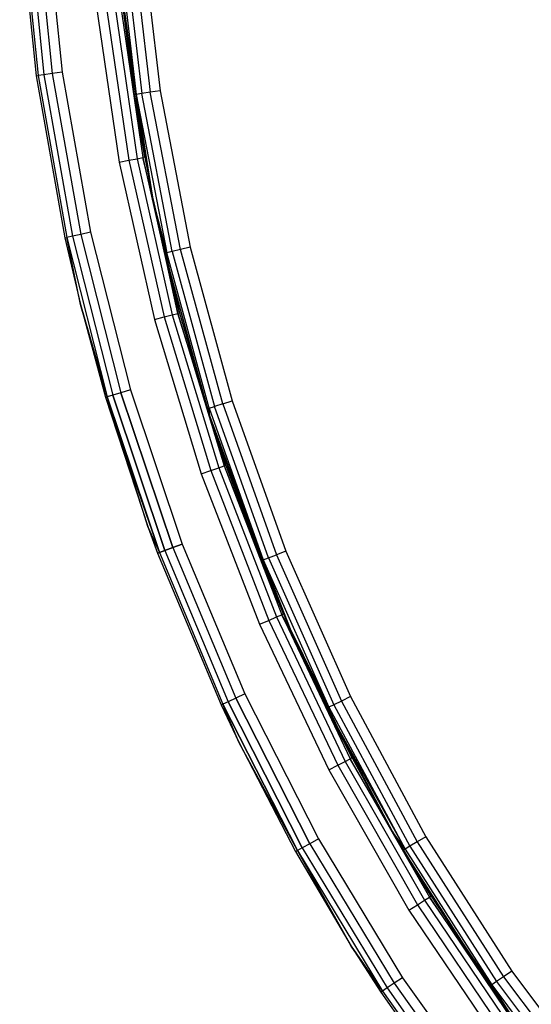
# Model space of a CAD drawing. Extents: x 0.61 to 3.96, y -1.67 to 1.67.
# Tile 4 of 27: x 0.62 to 1, y -0.93 to -0.19. Entities that reach past the tile are written whole.
import ezdxf

# ---------------------------------------------------------------- set-up
doc = ezdxf.new("R2010")
doc.units = 0
doc.header["$MEASUREMENT"] = 0
doc.layers.get('0').update_dxf_attribs({"color": 13, "linetype": 'CONTINUOUS'})

# ---------------------------------------------------------------- blocks, each defined once
blk = doc.blocks.new('ACRE_PM_STL_1')
at = {"color": 0}
for p, q in [((0.61673, -0.10757, 0.17913), (0.62923, -0.23059, 0.17913)), ((0.61673, -0.10757, 0.02165), (0.62923, -0.23059, 0.02165)), ((0.61673, -0.10757, 0.17913), (0.62923, -0.23059, 0.17913)), ((0.61673, -0.10757, 0.02165), (0.62923, -0.23059, 0.02165)), ((0.61822, -0.10747, 0.18667), (0.63071, -0.23039, 0.18667)), ((0.61822, -0.10747, 0.18667), (0.63071, -0.23039, 0.18667)), ((0.61822, -0.10747, 0.01412), (0.63071, -0.23039, 0.01412)), ((0.61822, -0.10747, 0.01412), (0.63071, -0.23039, 0.01412)), ((0.62248, -0.1072, 0.19305), (0.63494, -0.2298, 0.19305)), ((0.62248, -0.1072, 0.19305), (0.63494, -0.2298, 0.19305)), ((0.62248, -0.1072, 0.00773), (0.63494, -0.2298, 0.00773)), ((0.62248, -0.1072, 0.00773), (0.63494, -0.2298, 0.00773)), ((0.62885, -0.10679, 0.19732), (0.64127, -0.22892, 0.19732)), ((0.62885, -0.10679, 0.19732), (0.64127, -0.22892, 0.19732)), ((0.62885, -0.10679, 0.00347), (0.64127, -0.22892, 0.00347)), ((0.62885, -0.10679, 0.00347), (0.64127, -0.22892, 0.00347)), ((0.63637, -0.10631, 0.19882), (0.64873, -0.22788, 0.19882)), ((0.63637, -0.10631, 0.19882), (0.64873, -0.22788, 0.19882)), ((0.63637, -0.10631, 0.00197), (0.64873, -0.22788, 0.00197)), ((0.63637, -0.10631, 0.00197), (0.64873, -0.22788, 0.00197)), ((0.69046, -0.12425, 0.12042), (0.70443, -0.2446, 0.12042)), ((0.69046, -0.12425, 0.12042), (0.70443, -0.2446, 0.12042)), ((0.69471, -0.12392, 0.11403), (0.70864, -0.24395, 0.11403)), ((0.69471, -0.12392, 0.11403), (0.70864, -0.24395, 0.11403)), ((0.70108, -0.12342, 0.10977), (0.71495, -0.24297, 0.10977)), ((0.70108, -0.12342, 0.10977), (0.71495, -0.24297, 0.10977)), ((0.70859, -0.12284, 0.10827), (0.7224, -0.24182, 0.10827)), ((0.70859, -0.12284, 0.10827), (0.7224, -0.24182, 0.10827)), ((0.69146, -0.15304, 0.12795), (0.70443, -0.2446, 0.12042)), ((0.69146, -0.15304, 0.12795), (0.70443, -0.2446, 0.12042)), ((0.69146, -0.15304, 0.12795), (0.70294, -0.24483, 0.12795)), ((0.69146, -0.15304, 0.12795), (0.70294, -0.24483, 0.12795)), ((0.67395, -0.17538, 0.19882), (0.69157, -0.29539, 0.19882)), ((0.67395, -0.17538, 0.19882), (0.69157, -0.29539, 0.19882)), ((0.68144, -0.17456, 0.19732), (0.69898, -0.29402, 0.19732)), ((0.68144, -0.17456, 0.19732), (0.69898, -0.29402, 0.19732)), ((0.68779, -0.17387, 0.19305), (0.70526, -0.29286, 0.19305)), ((0.68779, -0.17387, 0.19305), (0.70526, -0.29286, 0.19305)), ((0.69203, -0.17341, 0.18667), (0.70945, -0.29208, 0.18667)), ((0.69203, -0.17341, 0.18667), (0.70945, -0.29208, 0.18667)), ((0.69352, -0.17325, 0.17913), (0.70294, -0.24483, 0.12795)), ((0.69352, -0.17325, 0.17913), (0.70294, -0.24483, 0.12795)), ((0.69352, -0.17325, 0.17913), (0.71092, -0.29181, 0.17913)), ((0.69352, -0.17325, 0.17913), (0.71092, -0.29181, 0.17913)), ((0.64127, -0.22892, 0.19732), (0.63494, -0.2298, 0.19305)), ((0.64127, -0.22892, 0.19732), (0.63494, -0.2298, 0.19305)), ((0.64127, -0.22892, 0.00347), (0.63494, -0.2298, 0.00773)), ((0.64127, -0.22892, 0.00347), (0.63494, -0.2298, 0.00773)), ((0.64873, -0.22788, 0.19882), (0.64127, -0.22892, 0.19732)), ((0.64873, -0.22788, 0.19882), (0.64127, -0.22892, 0.19732)), ((0.64873, -0.22788, 0.00197), (0.64127, -0.22892, 0.00347)), ((0.64873, -0.22788, 0.00197), (0.64127, -0.22892, 0.00347)), ((0.64127, -0.22892, 0.19732), (0.66266, -0.3498, 0.19732)), ((0.64127, -0.22892, 0.19732), (0.66266, -0.3498, 0.19732)), ((0.64127, -0.22892, 0.00347), (0.66266, -0.3498, 0.00347)), ((0.64127, -0.22892, 0.00347), (0.66266, -0.3498, 0.00347)), ((0.64873, -0.22788, 0.19882), (0.67003, -0.34821, 0.19882)), ((0.64873, -0.22788, 0.19882), (0.67003, -0.34821, 0.19882)), ((0.64873, -0.22788, 0.00197), (0.67003, -0.34821, 0.00197)), ((0.64873, -0.22788, 0.00197), (0.67003, -0.34821, 0.00197)), ((0.62923, -0.23059, 0.17913), (0.63071, -0.23039, 0.18667)), ((0.62923, -0.23059, 0.17913), (0.63071, -0.23039, 0.18667)), ((0.62923, -0.23059, 0.02165), (0.63071, -0.23039, 0.01412)), ((0.62923, -0.23059, 0.02165), (0.63071, -0.23039, 0.01412)), ((0.62923, -0.23059, 0.17913), (0.65078, -0.35236, 0.17913)), ((0.62923, -0.23059, 0.02165), (0.62923, -0.23059, 0.17913)), ((0.62923, -0.23059, 0.02165), (0.62923, -0.23059, 0.17913)), ((0.62923, -0.23059, 0.02165), (0.65078, -0.35236, 0.02165)), ((0.62923, -0.23059, 0.17913), (0.65078, -0.35236, 0.17913)), ((0.62923, -0.23059, 0.02165), (0.65078, -0.35236, 0.02165)), ((0.63494, -0.2298, 0.19305), (0.63071, -0.23039, 0.18667)), ((0.63494, -0.2298, 0.19305), (0.63071, -0.23039, 0.18667)), ((0.63494, -0.2298, 0.00773), (0.63071, -0.23039, 0.01412)), ((0.63494, -0.2298, 0.00773), (0.63071, -0.23039, 0.01412)), ((0.63071, -0.23039, 0.18667), (0.65225, -0.35204, 0.18667)), ((0.63071, -0.23039, 0.18667), (0.65225, -0.35204, 0.18667)), ((0.63071, -0.23039, 0.01412), (0.65225, -0.35204, 0.01412)), ((0.63071, -0.23039, 0.01412), (0.65225, -0.35204, 0.01412)), ((0.63494, -0.2298, 0.19305), (0.65642, -0.35114, 0.19305)), ((0.63494, -0.2298, 0.19305), (0.65642, -0.35114, 0.19305)), ((0.63494, -0.2298, 0.00773), (0.65642, -0.35114, 0.00773)), ((0.63494, -0.2298, 0.00773), (0.65642, -0.35114, 0.00773)), ((0.70864, -0.24395, 0.11403), (0.70443, -0.2446, 0.12042)), ((0.70864, -0.24395, 0.11403), (0.70443, -0.2446, 0.12042)), ((0.71495, -0.24297, 0.10977), (0.70864, -0.24395, 0.11403)), ((0.71495, -0.24297, 0.10977), (0.70864, -0.24395, 0.11403)), ((0.73161, -0.36258, 0.11403), (0.70864, -0.24395, 0.11403)), ((0.73161, -0.36258, 0.11403), (0.70864, -0.24395, 0.11403)), ((0.7224, -0.24182, 0.10827), (0.71495, -0.24297, 0.10977)), ((0.7224, -0.24182, 0.10827), (0.71495, -0.24297, 0.10977)), ((0.73783, -0.36113, 0.10977), (0.71495, -0.24297, 0.10977)), ((0.73783, -0.36113, 0.10977), (0.71495, -0.24297, 0.10977)), ((0.7224, -0.24182, 0.10827), (0.74517, -0.35942, 0.10827)), ((0.7224, -0.24182, 0.10827), (0.74517, -0.35942, 0.10827)), ((0.70443, -0.2446, 0.12042), (0.70294, -0.24483, 0.12795)), ((0.70443, -0.2446, 0.12042), (0.70294, -0.24483, 0.12795)), ((0.70294, -0.24483, 0.12795), (0.71676, -0.32172, 0.12795)), ((0.71092, -0.29181, 0.17913), (0.70294, -0.24483, 0.12795)), ((0.71092, -0.29181, 0.17913), (0.70294, -0.24483, 0.12795)), ((0.70294, -0.24483, 0.12795), (0.71676, -0.32172, 0.12795)), ((0.70443, -0.2446, 0.12042), (0.72746, -0.36355, 0.12042)), ((0.70443, -0.2446, 0.12042), (0.72746, -0.36355, 0.12042)), ((0.70443, -0.2446, 0.12042), (0.71676, -0.32172, 0.12795)), ((0.70443, -0.2446, 0.12042), (0.71676, -0.32172, 0.12795)), ((0.69157, -0.29539, 0.19882), (0.69898, -0.29402, 0.19732)), ((0.69157, -0.29539, 0.19882), (0.69898, -0.29402, 0.19732)), ((0.69157, -0.29539, 0.19882), (0.7181, -0.41376, 0.19882)), ((0.69157, -0.29539, 0.19882), (0.7181, -0.41376, 0.19882)), ((0.69898, -0.29402, 0.19732), (0.70526, -0.29286, 0.19305)), ((0.69898, -0.29402, 0.19732), (0.70526, -0.29286, 0.19305)), ((0.69898, -0.29402, 0.19732), (0.72539, -0.41184, 0.19732)), ((0.69898, -0.29402, 0.19732), (0.72539, -0.41184, 0.19732)), ((0.70526, -0.29286, 0.19305), (0.70945, -0.29208, 0.18667)), ((0.70526, -0.29286, 0.19305), (0.70945, -0.29208, 0.18667)), ((0.70526, -0.29286, 0.19305), (0.73156, -0.41021, 0.19305)), ((0.70526, -0.29286, 0.19305), (0.73156, -0.41021, 0.19305)), ((0.71092, -0.29181, 0.17913), (0.70945, -0.29208, 0.18667)), ((0.71092, -0.29181, 0.17913), (0.70945, -0.29208, 0.18667)), ((0.71676, -0.32172, 0.17913), (0.70945, -0.29208, 0.18667)), ((0.70945, -0.29208, 0.18667), (0.73569, -0.40912, 0.18667)), ((0.71676, -0.32172, 0.17913), (0.70945, -0.29208, 0.18667)), ((0.70945, -0.29208, 0.18667), (0.73569, -0.40912, 0.18667)), ((0.71092, -0.29181, 0.17913), (0.71676, -0.32172, 0.12795)), ((0.71092, -0.29181, 0.17913), (0.71676, -0.32172, 0.12795)), ((0.71092, -0.29181, 0.17913), (0.71676, -0.32172, 0.17913)), ((0.71092, -0.29181, 0.17913), (0.71676, -0.32172, 0.17913)), ((0.71676, -0.32172, 0.12795), (0.726, -0.36389, 0.12795)), ((0.72746, -0.36355, 0.12042), (0.71676, -0.32172, 0.12795)), ((0.72746, -0.36355, 0.12042), (0.71676, -0.32172, 0.12795)), ((0.71676, -0.32172, 0.17913), (0.71676, -0.32172, 0.12795)), ((0.71676, -0.32172, 0.17913), (0.71676, -0.32172, 0.12795)), ((0.71676, -0.32172, 0.17913), (0.726, -0.36389, 0.12795)), ((0.71676, -0.32172, 0.12795), (0.726, -0.36389, 0.12795)), ((0.71676, -0.32172, 0.17913), (0.726, -0.36389, 0.12795)), ((0.71676, -0.32172, 0.17913), (0.73714, -0.40874, 0.17913)), ((0.73569, -0.40912, 0.18667), (0.71676, -0.32172, 0.17913)), ((0.71676, -0.32172, 0.17913), (0.73714, -0.40874, 0.17913)), ((0.73569, -0.40912, 0.18667), (0.71676, -0.32172, 0.17913)), ((0.65078, -0.35236, 0.17913), (0.65225, -0.35204, 0.18667)), ((0.65078, -0.35236, 0.17913), (0.65225, -0.35204, 0.18667)), ((0.65078, -0.35236, 0.02165), (0.65225, -0.35204, 0.01412)), ((0.65078, -0.35236, 0.02165), (0.65225, -0.35204, 0.01412)), ((0.65078, -0.35236, 0.17913), (0.66241, -0.40256, 0.17913)), ((0.65078, -0.35236, 0.02165), (0.65078, -0.35236, 0.17913)), ((0.65078, -0.35236, 0.02165), (0.65078, -0.35236, 0.17913)), ((0.65078, -0.35236, 0.02165), (0.66241, -0.40256, 0.02165)), ((0.65078, -0.35236, 0.17913), (0.66241, -0.40256, 0.17913)), ((0.65078, -0.35236, 0.02165), (0.66241, -0.40256, 0.02165)), ((0.65642, -0.35114, 0.19305), (0.65225, -0.35204, 0.18667)), ((0.65642, -0.35114, 0.19305), (0.65225, -0.35204, 0.18667)), ((0.65642, -0.35114, 0.00773), (0.65225, -0.35204, 0.01412)), ((0.65642, -0.35114, 0.00773), (0.65225, -0.35204, 0.01412)), ((0.65225, -0.35204, 0.18667), (0.68271, -0.47177, 0.18667)), ((0.66241, -0.40256, 0.17913), (0.65225, -0.35204, 0.18667)), ((0.66241, -0.40256, 0.17913), (0.65225, -0.35204, 0.18667)), ((0.65225, -0.35204, 0.18667), (0.68271, -0.47177, 0.18667)), ((0.66241, -0.40256, 0.02165), (0.65225, -0.35204, 0.01412)), ((0.65225, -0.35204, 0.01412), (0.68271, -0.47177, 0.01412)), ((0.66241, -0.40256, 0.02165), (0.65225, -0.35204, 0.01412)), ((0.65225, -0.35204, 0.01412), (0.68271, -0.47177, 0.01412)), ((0.66266, -0.3498, 0.19732), (0.65642, -0.35114, 0.19305)), ((0.66266, -0.3498, 0.19732), (0.65642, -0.35114, 0.19305)), ((0.66266, -0.3498, 0.00347), (0.65642, -0.35114, 0.00773)), ((0.66266, -0.3498, 0.00347), (0.65642, -0.35114, 0.00773)), ((0.65642, -0.35114, 0.19305), (0.68681, -0.47057, 0.19305)), ((0.65642, -0.35114, 0.19305), (0.68681, -0.47057, 0.19305)), ((0.65642, -0.35114, 0.00773), (0.68681, -0.47057, 0.00773)), ((0.65642, -0.35114, 0.00773), (0.68681, -0.47057, 0.00773)), ((0.67003, -0.34821, 0.19882), (0.66266, -0.3498, 0.19732)), ((0.67003, -0.34821, 0.19882), (0.66266, -0.3498, 0.19732)), ((0.67003, -0.34821, 0.00197), (0.66266, -0.3498, 0.00347)), ((0.67003, -0.34821, 0.00197), (0.66266, -0.3498, 0.00347)), ((0.66266, -0.3498, 0.19732), (0.69293, -0.46877, 0.19732)), ((0.66266, -0.3498, 0.19732), (0.69293, -0.46877, 0.19732)), ((0.66266, -0.3498, 0.00347), (0.69293, -0.46877, 0.00347)), ((0.66266, -0.3498, 0.00347), (0.69293, -0.46877, 0.00347)), ((0.67003, -0.34821, 0.19882), (0.70016, -0.46664, 0.19882)), ((0.67003, -0.34821, 0.19882), (0.70016, -0.46664, 0.19882)), ((0.67003, -0.34821, 0.00197), (0.70016, -0.46664, 0.00197)), ((0.67003, -0.34821, 0.00197), (0.70016, -0.46664, 0.00197)), ((0.73161, -0.36258, 0.11403), (0.72746, -0.36355, 0.12042)), ((0.73161, -0.36258, 0.11403), (0.72746, -0.36355, 0.12042)), ((0.73783, -0.36113, 0.10977), (0.73161, -0.36258, 0.11403)), ((0.73783, -0.36113, 0.10977), (0.73161, -0.36258, 0.11403)), ((0.73161, -0.36258, 0.11403), (0.76349, -0.47914, 0.11403)), ((0.73161, -0.36258, 0.11403), (0.76349, -0.47914, 0.11403)), ((0.74517, -0.35942, 0.10827), (0.73783, -0.36113, 0.10977)), ((0.74517, -0.35942, 0.10827), (0.73783, -0.36113, 0.10977)), ((0.76958, -0.47722, 0.10977), (0.73783, -0.36113, 0.10977)), ((0.76958, -0.47722, 0.10977), (0.73783, -0.36113, 0.10977)), ((0.74517, -0.35942, 0.10827), (0.77676, -0.47496, 0.10827)), ((0.74517, -0.35942, 0.10827), (0.77676, -0.47496, 0.10827)), ((0.726, -0.36389, 0.12795), (0.72746, -0.36355, 0.12042)), ((0.726, -0.36389, 0.12795), (0.72746, -0.36355, 0.12042)), ((0.726, -0.36389, 0.12795), (0.75799, -0.48087, 0.12795)), ((0.73714, -0.40874, 0.17913), (0.726, -0.36389, 0.12795)), ((0.73714, -0.40874, 0.17913), (0.726, -0.36389, 0.12795)), ((0.726, -0.36389, 0.12795), (0.75799, -0.48087, 0.12795)), ((0.75941, -0.48042, 0.12042), (0.72746, -0.36355, 0.12042)), ((0.75941, -0.48042, 0.12042), (0.72746, -0.36355, 0.12042)), ((0.66241, -0.40256, 0.17913), (0.68271, -0.47177, 0.18667)), ((0.66241, -0.40256, 0.17913), (0.68271, -0.47177, 0.18667)), ((0.66241, -0.40256, 0.17913), (0.68127, -0.4722, 0.17913)), ((0.66241, -0.40256, 0.02165), (0.66241, -0.40256, 0.17913)), ((0.66241, -0.40256, 0.02165), (0.66241, -0.40256, 0.17913)), ((0.66241, -0.40256, 0.02165), (0.68127, -0.4722, 0.02165)), ((0.66241, -0.40256, 0.17913), (0.68127, -0.4722, 0.17913)), ((0.68271, -0.47177, 0.01412), (0.66241, -0.40256, 0.02165)), ((0.66241, -0.40256, 0.02165), (0.68127, -0.4722, 0.02165)), ((0.68271, -0.47177, 0.01412), (0.66241, -0.40256, 0.02165)), ((0.7181, -0.41376, 0.19882), (0.72539, -0.41184, 0.19732)), ((0.7181, -0.41376, 0.19882), (0.72539, -0.41184, 0.19732)), ((0.7181, -0.41376, 0.19882), (0.75341, -0.52981, 0.19882)), ((0.7181, -0.41376, 0.19882), (0.75341, -0.52981, 0.19882)), ((0.72539, -0.41184, 0.19732), (0.73156, -0.41021, 0.19305)), ((0.72539, -0.41184, 0.19732), (0.73156, -0.41021, 0.19305)), ((0.72539, -0.41184, 0.19732), (0.76053, -0.52735, 0.19732)), ((0.72539, -0.41184, 0.19732), (0.76053, -0.52735, 0.19732)), ((0.73156, -0.41021, 0.19305), (0.73569, -0.40912, 0.18667)), ((0.73156, -0.41021, 0.19305), (0.73569, -0.40912, 0.18667)), ((0.73156, -0.41021, 0.19305), (0.76656, -0.52526, 0.19305)), ((0.73156, -0.41021, 0.19305), (0.76656, -0.52526, 0.19305)), ((0.73714, -0.40874, 0.17913), (0.73569, -0.40912, 0.18667)), ((0.73714, -0.40874, 0.17913), (0.73569, -0.40912, 0.18667)), ((0.75985, -0.48675, 0.17913), (0.73569, -0.40912, 0.18667)), ((0.73569, -0.40912, 0.18667), (0.7706, -0.52387, 0.18667)), ((0.75985, -0.48675, 0.17913), (0.73569, -0.40912, 0.18667)), ((0.73569, -0.40912, 0.18667), (0.7706, -0.52387, 0.18667)), ((0.73714, -0.40874, 0.17913), (0.75799, -0.48087, 0.12795)), ((0.73714, -0.40874, 0.17913), (0.75799, -0.48087, 0.12795)), ((0.73714, -0.40874, 0.17913), (0.75985, -0.48675, 0.17913)), ((0.73714, -0.40874, 0.17913), (0.75985, -0.48675, 0.17913)), ((0.68127, -0.4722, 0.17913), (0.68271, -0.47177, 0.18667)), ((0.68127, -0.4722, 0.17913), (0.68271, -0.47177, 0.18667)), ((0.68127, -0.4722, 0.02165), (0.68271, -0.47177, 0.01412)), ((0.68127, -0.4722, 0.02165), (0.68271, -0.47177, 0.01412)), ((0.68127, -0.4722, 0.17913), (0.72193, -0.58893, 0.18667)), ((0.68127, -0.4722, 0.17913), (0.72193, -0.58893, 0.18667)), ((0.68127, -0.4722, 0.17913), (0.71339, -0.57012, 0.17913)), ((0.68127, -0.4722, 0.02165), (0.68127, -0.4722, 0.17913)), ((0.68127, -0.4722, 0.02165), (0.68127, -0.4722, 0.17913)), ((0.68127, -0.4722, 0.02165), (0.71339, -0.57012, 0.02165)), ((0.68127, -0.4722, 0.17913), (0.71339, -0.57012, 0.17913)), ((0.68127, -0.4722, 0.02165), (0.71339, -0.57012, 0.02165)), ((0.68681, -0.47057, 0.19305), (0.68271, -0.47177, 0.18667)), ((0.68681, -0.47057, 0.19305), (0.68271, -0.47177, 0.18667)), ((0.68681, -0.47057, 0.00773), (0.68271, -0.47177, 0.01412)), ((0.68681, -0.47057, 0.00773), (0.68271, -0.47177, 0.01412)), ((0.68271, -0.47177, 0.18667), (0.72193, -0.58893, 0.18667)), ((0.68271, -0.47177, 0.18667), (0.72193, -0.58893, 0.18667)), ((0.71339, -0.57012, 0.02165), (0.68271, -0.47177, 0.01412)), ((0.68271, -0.47177, 0.01412), (0.72193, -0.58893, 0.01412)), ((0.71339, -0.57012, 0.02165), (0.68271, -0.47177, 0.01412)), ((0.68271, -0.47177, 0.01412), (0.72193, -0.58893, 0.01412)), ((0.69293, -0.46877, 0.19732), (0.68681, -0.47057, 0.19305)), ((0.69293, -0.46877, 0.19732), (0.68681, -0.47057, 0.19305)), ((0.69293, -0.46877, 0.00347), (0.68681, -0.47057, 0.00773)), ((0.69293, -0.46877, 0.00347), (0.68681, -0.47057, 0.00773)), ((0.72593, -0.58743, 0.19305), (0.68681, -0.47057, 0.19305)), ((0.72593, -0.58743, 0.19305), (0.68681, -0.47057, 0.19305)), ((0.68681, -0.47057, 0.00773), (0.72593, -0.58743, 0.00773)), ((0.68681, -0.47057, 0.00773), (0.72593, -0.58743, 0.00773)), ((0.70016, -0.46664, 0.19882), (0.69293, -0.46877, 0.19732)), ((0.70016, -0.46664, 0.19882), (0.69293, -0.46877, 0.19732)), ((0.70016, -0.46664, 0.00197), (0.69293, -0.46877, 0.00347)), ((0.70016, -0.46664, 0.00197), (0.69293, -0.46877, 0.00347)), ((0.7319, -0.58518, 0.19732), (0.69293, -0.46877, 0.19732)), ((0.7319, -0.58518, 0.19732), (0.69293, -0.46877, 0.19732)), ((0.69293, -0.46877, 0.00347), (0.7319, -0.58518, 0.00347)), ((0.69293, -0.46877, 0.00347), (0.7319, -0.58518, 0.00347)), ((0.70016, -0.46664, 0.19882), (0.73895, -0.58252, 0.19882)), ((0.70016, -0.46664, 0.19882), (0.73895, -0.58252, 0.19882)), ((0.70016, -0.46664, 0.00197), (0.73895, -0.58252, 0.00197)), ((0.70016, -0.46664, 0.00197), (0.73895, -0.58252, 0.00197)), ((0.75799, -0.48087, 0.12795), (0.75941, -0.48042, 0.12042)), ((0.75799, -0.48087, 0.12795), (0.75941, -0.48042, 0.12042)), ((0.75799, -0.48087, 0.12795), (0.75985, -0.48675, 0.12795)), ((0.75985, -0.48675, 0.17913), (0.75799, -0.48087, 0.12795)), ((0.75985, -0.48675, 0.17913), (0.75799, -0.48087, 0.12795)), ((0.75799, -0.48087, 0.12795), (0.75985, -0.48675, 0.12795)), ((0.75941, -0.48042, 0.12042), (0.76349, -0.47914, 0.11403)), ((0.75941, -0.48042, 0.12042), (0.76349, -0.47914, 0.11403)), ((0.75941, -0.48042, 0.12042), (0.80012, -0.59453, 0.12042)), ((0.75985, -0.48675, 0.12795), (0.75941, -0.48042, 0.12042)), ((0.75985, -0.48675, 0.12795), (0.75941, -0.48042, 0.12042)), ((0.75941, -0.48042, 0.12042), (0.80012, -0.59453, 0.12042)), ((0.76958, -0.47722, 0.10977), (0.76349, -0.47914, 0.11403)), ((0.76958, -0.47722, 0.10977), (0.76349, -0.47914, 0.11403)), ((0.80408, -0.59295, 0.11403), (0.76349, -0.47914, 0.11403)), ((0.80408, -0.59295, 0.11403), (0.76349, -0.47914, 0.11403)), ((0.76958, -0.47722, 0.10977), (0.77676, -0.47496, 0.10827)), ((0.76958, -0.47722, 0.10977), (0.77676, -0.47496, 0.10827)), ((0.76958, -0.47722, 0.10977), (0.81001, -0.59058, 0.10977)), ((0.76958, -0.47722, 0.10977), (0.81001, -0.59058, 0.10977)), ((0.77676, -0.47496, 0.10827), (0.81701, -0.58778, 0.10827)), ((0.77676, -0.47496, 0.10827), (0.81701, -0.58778, 0.10827)), ((0.75985, -0.48675, 0.12795), (0.80012, -0.59453, 0.12042)), ((0.75985, -0.48675, 0.12795), (0.80012, -0.59453, 0.12042)), ((0.75985, -0.48675, 0.12795), (0.79873, -0.59509, 0.12795)), ((0.75985, -0.48675, 0.17913), (0.75985, -0.48675, 0.12795)), ((0.75985, -0.48675, 0.17913), (0.75985, -0.48675, 0.12795)), ((0.75985, -0.48675, 0.17913), (0.77201, -0.52338, 0.17913)), ((0.77201, -0.52338, 0.17913), (0.75985, -0.48675, 0.12795)), ((0.77201, -0.52338, 0.17913), (0.75985, -0.48675, 0.12795)), ((0.75985, -0.48675, 0.12795), (0.79873, -0.59509, 0.12795)), ((0.75985, -0.48675, 0.17913), (0.77201, -0.52338, 0.17913)), ((0.75985, -0.48675, 0.17913), (0.7706, -0.52387, 0.18667)), ((0.75985, -0.48675, 0.17913), (0.7706, -0.52387, 0.18667)), ((0.76053, -0.52735, 0.19732), (0.76656, -0.52526, 0.19305)), ((0.76053, -0.52735, 0.19732), (0.76656, -0.52526, 0.19305)), ((0.76656, -0.52526, 0.19305), (0.7706, -0.52387, 0.18667)), ((0.76656, -0.52526, 0.19305), (0.7706, -0.52387, 0.18667)), ((0.76656, -0.52526, 0.19305), (0.81007, -0.63737, 0.19305)), ((0.76656, -0.52526, 0.19305), (0.81007, -0.63737, 0.19305)), ((0.77201, -0.52338, 0.17913), (0.7706, -0.52387, 0.18667)), ((0.77201, -0.52338, 0.17913), (0.7706, -0.52387, 0.18667)), ((0.7706, -0.52387, 0.18667), (0.81399, -0.63568, 0.18667)), ((0.7706, -0.52387, 0.18667), (0.81399, -0.63568, 0.18667)), ((0.77201, -0.52338, 0.17913), (0.79873, -0.59509, 0.12795)), ((0.77201, -0.52338, 0.17913), (0.79873, -0.59509, 0.12795)), ((0.77201, -0.52338, 0.17913), (0.81536, -0.63509, 0.17913)), ((0.77201, -0.52338, 0.17913), (0.81536, -0.63509, 0.17913)), ((0.75341, -0.52981, 0.19882), (0.76053, -0.52735, 0.19732)), ((0.75341, -0.52981, 0.19882), (0.76053, -0.52735, 0.19732)), ((0.75341, -0.52981, 0.19882), (0.79729, -0.64289, 0.19882)), ((0.75341, -0.52981, 0.19882), (0.79729, -0.64289, 0.19882)), ((0.76053, -0.52735, 0.19732), (0.8042, -0.63991, 0.19732)), ((0.76053, -0.52735, 0.19732), (0.8042, -0.63991, 0.19732)), ((0.71339, -0.57012, 0.17913), (0.72193, -0.58893, 0.18667)), ((0.71339, -0.57012, 0.17913), (0.72193, -0.58893, 0.18667)), ((0.71339, -0.57012, 0.17913), (0.72053, -0.58946, 0.17913)), ((0.71339, -0.57012, 0.02165), (0.71339, -0.57012, 0.17913)), ((0.71339, -0.57012, 0.02165), (0.71339, -0.57012, 0.17913)), ((0.71339, -0.57012, 0.02165), (0.72053, -0.58946, 0.02165)), ((0.71339, -0.57012, 0.17913), (0.72053, -0.58946, 0.17913)), ((0.71339, -0.57012, 0.02165), (0.72053, -0.58946, 0.02165)), ((0.71339, -0.57012, 0.02165), (0.72193, -0.58893, 0.01412)), ((0.71339, -0.57012, 0.02165), (0.72193, -0.58893, 0.01412)), ((0.7319, -0.58518, 0.19732), (0.73895, -0.58252, 0.19882)), ((0.7319, -0.58518, 0.19732), (0.73895, -0.58252, 0.19882)), ((0.73895, -0.58252, 0.00197), (0.7319, -0.58518, 0.00347)), ((0.73895, -0.58252, 0.00197), (0.7319, -0.58518, 0.00347)), ((0.73895, -0.58252, 0.19882), (0.7862, -0.69522, 0.19882)), ((0.73895, -0.58252, 0.19882), (0.7862, -0.69522, 0.19882)), ((0.73895, -0.58252, 0.00197), (0.7862, -0.69522, 0.00197)), ((0.73895, -0.58252, 0.00197), (0.7862, -0.69522, 0.00197)), ((0.72193, -0.58893, 0.18667), (0.72053, -0.58946, 0.17913)), ((0.72193, -0.58893, 0.18667), (0.72053, -0.58946, 0.17913)), ((0.72053, -0.58946, 0.02165), (0.72193, -0.58893, 0.01412)), ((0.72053, -0.58946, 0.02165), (0.72193, -0.58893, 0.01412)), ((0.72053, -0.58946, 0.17913), (0.76834, -0.7035, 0.17913)), ((0.72053, -0.58946, 0.02165), (0.72053, -0.58946, 0.17913)), ((0.72053, -0.58946, 0.02165), (0.72053, -0.58946, 0.17913)), ((0.72053, -0.58946, 0.02165), (0.76834, -0.7035, 0.02165)), ((0.72053, -0.58946, 0.17913), (0.76834, -0.7035, 0.17913)), ((0.72053, -0.58946, 0.02165), (0.76834, -0.7035, 0.02165)), ((0.72193, -0.58893, 0.18667), (0.72593, -0.58743, 0.19305)), ((0.72193, -0.58893, 0.18667), (0.72593, -0.58743, 0.19305)), ((0.72593, -0.58743, 0.00773), (0.72193, -0.58893, 0.01412)), ((0.72593, -0.58743, 0.00773), (0.72193, -0.58893, 0.01412)), ((0.72193, -0.58893, 0.18667), (0.7697, -0.70287, 0.18667)), ((0.72193, -0.58893, 0.18667), (0.7697, -0.70287, 0.18667)), ((0.72193, -0.58893, 0.01412), (0.7697, -0.70287, 0.01412)), ((0.72193, -0.58893, 0.01412), (0.7697, -0.70287, 0.01412)), ((0.72593, -0.58743, 0.19305), (0.7319, -0.58518, 0.19732)), ((0.72593, -0.58743, 0.19305), (0.7319, -0.58518, 0.19732)), ((0.7319, -0.58518, 0.00347), (0.72593, -0.58743, 0.00773)), ((0.7319, -0.58518, 0.00347), (0.72593, -0.58743, 0.00773)), ((0.72593, -0.58743, 0.19305), (0.77357, -0.70107, 0.19305)), ((0.72593, -0.58743, 0.19305), (0.77357, -0.70107, 0.19305)), ((0.72593, -0.58743, 0.00773), (0.77357, -0.70107, 0.00773)), ((0.72593, -0.58743, 0.00773), (0.77357, -0.70107, 0.00773)), ((0.7319, -0.58518, 0.19732), (0.77937, -0.69839, 0.19732)), ((0.7319, -0.58518, 0.19732), (0.77937, -0.69839, 0.19732)), ((0.7319, -0.58518, 0.00347), (0.77937, -0.69839, 0.00347)), ((0.7319, -0.58518, 0.00347), (0.77937, -0.69839, 0.00347)), ((0.80408, -0.59295, 0.11403), (0.81001, -0.59058, 0.10977)), ((0.80408, -0.59295, 0.11403), (0.81001, -0.59058, 0.10977)), ((0.81701, -0.58778, 0.10827), (0.81001, -0.59058, 0.10977)), ((0.81701, -0.58778, 0.10827), (0.81001, -0.59058, 0.10977)), ((0.81001, -0.59058, 0.10977), (0.85891, -0.70055, 0.10977)), ((0.81001, -0.59058, 0.10977), (0.85891, -0.70055, 0.10977)), ((0.81701, -0.58778, 0.10827), (0.86567, -0.69723, 0.10827)), ((0.81701, -0.58778, 0.10827), (0.86567, -0.69723, 0.10827)), ((0.79873, -0.59509, 0.12795), (0.80012, -0.59453, 0.12042)), ((0.79873, -0.59509, 0.12795), (0.80012, -0.59453, 0.12042)), ((0.79873, -0.59509, 0.12795), (0.82023, -0.64626, 0.12795)), ((0.81536, -0.63509, 0.17913), (0.79873, -0.59509, 0.12795)), ((0.81536, -0.63509, 0.17913), (0.79873, -0.59509, 0.12795)), ((0.79873, -0.59509, 0.12795), (0.82023, -0.64626, 0.12795)), ((0.80012, -0.59453, 0.12042), (0.80408, -0.59295, 0.11403)), ((0.80012, -0.59453, 0.12042), (0.80408, -0.59295, 0.11403)), ((0.80012, -0.59453, 0.12042), (0.84934, -0.70524, 0.12042)), ((0.80012, -0.59453, 0.12042), (0.84934, -0.70524, 0.12042)), ((0.80012, -0.59453, 0.12042), (0.82023, -0.64626, 0.12795)), ((0.80012, -0.59453, 0.12042), (0.82023, -0.64626, 0.12795)), ((0.80408, -0.59295, 0.11403), (0.85317, -0.70336, 0.11403)), ((0.80408, -0.59295, 0.11403), (0.85317, -0.70336, 0.11403)), ((0.81007, -0.63737, 0.19305), (0.81399, -0.63568, 0.18667)), ((0.81007, -0.63737, 0.19305), (0.81399, -0.63568, 0.18667)), ((0.81536, -0.63509, 0.17913), (0.81399, -0.63568, 0.18667)), ((0.81536, -0.63509, 0.17913), (0.81399, -0.63568, 0.18667)), ((0.86694, -0.74325, 0.17913), (0.81399, -0.63568, 0.18667)), ((0.81399, -0.63568, 0.18667), (0.86561, -0.74395, 0.18667)), ((0.86694, -0.74325, 0.17913), (0.81399, -0.63568, 0.18667)), ((0.82023, -0.64626, 0.17913), (0.81399, -0.63568, 0.18667)), ((0.82023, -0.64626, 0.17913), (0.81399, -0.63568, 0.18667)), ((0.81399, -0.63568, 0.18667), (0.86561, -0.74395, 0.18667)), ((0.81536, -0.63509, 0.17913), (0.82023, -0.64626, 0.12795)), ((0.81536, -0.63509, 0.17913), (0.82023, -0.64626, 0.12795)), ((0.81536, -0.63509, 0.17913), (0.82023, -0.64626, 0.17913)), ((0.81536, -0.63509, 0.17913), (0.82023, -0.64626, 0.17913)), ((0.79729, -0.64289, 0.19882), (0.8042, -0.63991, 0.19732)), ((0.79729, -0.64289, 0.19882), (0.8042, -0.63991, 0.19732)), ((0.79729, -0.64289, 0.19882), (0.8495, -0.75238, 0.19882)), ((0.79729, -0.64289, 0.19882), (0.8495, -0.75238, 0.19882)), ((0.8042, -0.63991, 0.19732), (0.81007, -0.63737, 0.19305)), ((0.8042, -0.63991, 0.19732), (0.81007, -0.63737, 0.19305)), ((0.8042, -0.63991, 0.19732), (0.85617, -0.74889, 0.19732)), ((0.8042, -0.63991, 0.19732), (0.85617, -0.74889, 0.19732)), ((0.81007, -0.63737, 0.19305), (0.86183, -0.74593, 0.19305)), ((0.81007, -0.63737, 0.19305), (0.86183, -0.74593, 0.19305)), ((0.82023, -0.64626, 0.12795), (0.84934, -0.70524, 0.12042)), ((0.82023, -0.64626, 0.12795), (0.84934, -0.70524, 0.12042)), ((0.82023, -0.64626, 0.12795), (0.848, -0.7059, 0.12795)), ((0.82023, -0.64626, 0.17913), (0.82023, -0.64626, 0.12795)), ((0.82023, -0.64626, 0.17913), (0.82023, -0.64626, 0.12795)), ((0.82023, -0.64626, 0.17913), (0.848, -0.7059, 0.12795)), ((0.82023, -0.64626, 0.12795), (0.848, -0.7059, 0.12795)), ((0.82023, -0.64626, 0.17913), (0.848, -0.7059, 0.12795)), ((0.82023, -0.64626, 0.17913), (0.86694, -0.74325, 0.17913)), ((0.82023, -0.64626, 0.17913), (0.86694, -0.74325, 0.17913)), ((0.7862, -0.69522, 0.19882), (0.77937, -0.69839, 0.19732)), ((0.7862, -0.69522, 0.19882), (0.77937, -0.69839, 0.19732)), ((0.7862, -0.69522, 0.00197), (0.77937, -0.69839, 0.00347)), ((0.7862, -0.69522, 0.00197), (0.77937, -0.69839, 0.00347)), ((0.7862, -0.69522, 0.19882), (0.84164, -0.80412, 0.19882)), ((0.7862, -0.69522, 0.19882), (0.84164, -0.80412, 0.19882)), ((0.7862, -0.69522, 0.00197), (0.84164, -0.80412, 0.00197)), ((0.7862, -0.69522, 0.00197), (0.84164, -0.80412, 0.00197)), ((0.7697, -0.70287, 0.18667), (0.76834, -0.7035, 0.17913)), ((0.7697, -0.70287, 0.18667), (0.76834, -0.7035, 0.17913)), ((0.76834, -0.7035, 0.02165), (0.7697, -0.70287, 0.01412)), ((0.76834, -0.7035, 0.02165), (0.7697, -0.70287, 0.01412)), ((0.77357, -0.70107, 0.19305), (0.7697, -0.70287, 0.18667)), ((0.77357, -0.70107, 0.19305), (0.7697, -0.70287, 0.18667)), ((0.77357, -0.70107, 0.00773), (0.7697, -0.70287, 0.01412)), ((0.77357, -0.70107, 0.00773), (0.7697, -0.70287, 0.01412)), ((0.7816, -0.73143, 0.17913), (0.7697, -0.70287, 0.18667)), ((0.7816, -0.73143, 0.17913), (0.7697, -0.70287, 0.18667)), ((0.82575, -0.81297, 0.18667), (0.7697, -0.70287, 0.18667)), ((0.82575, -0.81297, 0.18667), (0.7697, -0.70287, 0.18667)), ((0.7816, -0.73143, 0.02165), (0.7697, -0.70287, 0.01412)), ((0.7697, -0.70287, 0.01412), (0.82575, -0.81297, 0.01412)), ((0.7816, -0.73143, 0.02165), (0.7697, -0.70287, 0.01412)), ((0.7697, -0.70287, 0.01412), (0.82575, -0.81297, 0.01412)), ((0.77937, -0.69839, 0.19732), (0.77357, -0.70107, 0.19305)), ((0.77937, -0.69839, 0.19732), (0.77357, -0.70107, 0.19305)), ((0.77937, -0.69839, 0.00347), (0.77357, -0.70107, 0.00773)), ((0.77937, -0.69839, 0.00347), (0.77357, -0.70107, 0.00773)), ((0.82948, -0.81089, 0.19305), (0.77357, -0.70107, 0.19305)), ((0.82948, -0.81089, 0.19305), (0.77357, -0.70107, 0.19305)), ((0.77357, -0.70107, 0.00773), (0.82948, -0.81089, 0.00773)), ((0.77357, -0.70107, 0.00773), (0.82948, -0.81089, 0.00773)), ((0.83506, -0.80779, 0.19732), (0.77937, -0.69839, 0.19732)), ((0.83506, -0.80779, 0.19732), (0.77937, -0.69839, 0.19732)), ((0.77937, -0.69839, 0.00347), (0.83506, -0.80779, 0.00347)), ((0.77937, -0.69839, 0.00347), (0.83506, -0.80779, 0.00347)), ((0.85891, -0.70055, 0.10977), (0.85317, -0.70336, 0.11403)), ((0.85891, -0.70055, 0.10977), (0.85317, -0.70336, 0.11403)), ((0.86567, -0.69723, 0.10827), (0.85891, -0.70055, 0.10977)), ((0.86567, -0.69723, 0.10827), (0.85891, -0.70055, 0.10977)), ((0.85891, -0.70055, 0.10977), (0.91598, -0.80651, 0.10977)), ((0.85891, -0.70055, 0.10977), (0.91598, -0.80651, 0.10977)), ((0.86567, -0.69723, 0.10827), (0.92247, -0.80269, 0.10827)), ((0.86567, -0.69723, 0.10827), (0.92247, -0.80269, 0.10827)), ((0.76834, -0.7035, 0.17913), (0.7816, -0.73143, 0.17913)), ((0.76834, -0.7035, 0.02165), (0.76834, -0.7035, 0.17913)), ((0.76834, -0.7035, 0.02165), (0.76834, -0.7035, 0.17913)), ((0.76834, -0.7035, 0.02165), (0.7816, -0.73143, 0.02165)), ((0.76834, -0.7035, 0.17913), (0.7816, -0.73143, 0.17913)), ((0.76834, -0.7035, 0.02165), (0.7816, -0.73143, 0.02165)), ((0.84934, -0.70524, 0.12042), (0.848, -0.7059, 0.12795)), ((0.84934, -0.70524, 0.12042), (0.848, -0.7059, 0.12795)), ((0.848, -0.7059, 0.12795), (0.90679, -0.81191, 0.12042)), ((0.848, -0.7059, 0.12795), (0.90679, -0.81191, 0.12042)), ((0.848, -0.7059, 0.12795), (0.89723, -0.79845, 0.12795)), ((0.86694, -0.74325, 0.17913), (0.848, -0.7059, 0.12795)), ((0.86694, -0.74325, 0.17913), (0.848, -0.7059, 0.12795)), ((0.848, -0.7059, 0.12795), (0.89723, -0.79845, 0.12795)), ((0.85317, -0.70336, 0.11403), (0.84934, -0.70524, 0.12042)), ((0.85317, -0.70336, 0.11403), (0.84934, -0.70524, 0.12042)), ((0.84934, -0.70524, 0.12042), (0.90679, -0.81191, 0.12042)), ((0.84934, -0.70524, 0.12042), (0.90679, -0.81191, 0.12042)), ((0.85317, -0.70336, 0.11403), (0.91047, -0.80975, 0.11403)), ((0.85317, -0.70336, 0.11403), (0.91047, -0.80975, 0.11403)), ((0.7816, -0.73143, 0.17913), (0.82444, -0.81369, 0.17913)), ((0.82575, -0.81297, 0.18667), (0.7816, -0.73143, 0.17913)), ((0.82575, -0.81297, 0.18667), (0.7816, -0.73143, 0.17913)), ((0.7816, -0.73143, 0.02165), (0.7816, -0.73143, 0.17913)), ((0.7816, -0.73143, 0.02165), (0.7816, -0.73143, 0.17913)), ((0.7816, -0.73143, 0.02165), (0.82444, -0.81369, 0.02165)), ((0.7816, -0.73143, 0.17913), (0.82444, -0.81369, 0.17913)), ((0.82575, -0.81297, 0.01412), (0.7816, -0.73143, 0.02165)), ((0.7816, -0.73143, 0.02165), (0.82444, -0.81369, 0.02165)), ((0.82575, -0.81297, 0.01412), (0.7816, -0.73143, 0.02165)), ((0.85617, -0.74889, 0.19732), (0.86183, -0.74593, 0.19305)), ((0.85617, -0.74889, 0.19732), (0.86183, -0.74593, 0.19305)), ((0.86183, -0.74593, 0.19305), (0.86561, -0.74395, 0.18667)), ((0.86183, -0.74593, 0.19305), (0.86561, -0.74395, 0.18667)), ((0.86183, -0.74593, 0.19305), (0.92155, -0.85031, 0.19305)), ((0.86183, -0.74593, 0.19305), (0.92155, -0.85031, 0.19305)), ((0.86694, -0.74325, 0.17913), (0.86561, -0.74395, 0.18667)), ((0.86694, -0.74325, 0.17913), (0.86561, -0.74395, 0.18667)), ((0.89723, -0.79845, 0.17913), (0.86561, -0.74395, 0.18667)), ((0.86561, -0.74395, 0.18667), (0.92518, -0.84805, 0.18667)), ((0.89723, -0.79845, 0.17913), (0.86561, -0.74395, 0.18667)), ((0.86561, -0.74395, 0.18667), (0.92518, -0.84805, 0.18667)), ((0.86694, -0.74325, 0.17913), (0.89723, -0.79845, 0.12795)), ((0.86694, -0.74325, 0.17913), (0.89723, -0.79845, 0.12795)), ((0.86694, -0.74325, 0.17913), (0.89723, -0.79845, 0.17913)), ((0.86694, -0.74325, 0.17913), (0.89723, -0.79845, 0.17913)), ((0.8495, -0.75238, 0.19882), (0.85617, -0.74889, 0.19732)), ((0.8495, -0.75238, 0.19882), (0.85617, -0.74889, 0.19732)), ((0.8495, -0.75238, 0.19882), (0.90974, -0.85767, 0.19882)), ((0.8495, -0.75238, 0.19882), (0.90974, -0.85767, 0.19882)), ((0.85617, -0.74889, 0.19732), (0.91613, -0.85368, 0.19732)), ((0.85617, -0.74889, 0.19732), (0.91613, -0.85368, 0.19732)), ((0.89723, -0.79845, 0.12795), (0.9055, -0.81267, 0.12795)), ((0.90679, -0.81191, 0.12042), (0.89723, -0.79845, 0.12795)), ((0.90679, -0.81191, 0.12042), (0.89723, -0.79845, 0.12795)), ((0.89723, -0.79845, 0.17913), (0.89723, -0.79845, 0.12795)), ((0.89723, -0.79845, 0.17913), (0.89723, -0.79845, 0.12795)), ((0.89723, -0.79845, 0.17913), (0.9055, -0.81267, 0.12795)), ((0.89723, -0.79845, 0.12795), (0.9055, -0.81267, 0.12795)), ((0.89723, -0.79845, 0.17913), (0.9055, -0.81267, 0.12795)), ((0.89723, -0.79845, 0.17913), (0.92645, -0.84726, 0.17913)), ((0.89723, -0.79845, 0.17913), (0.92645, -0.84726, 0.17913)), ((0.89723, -0.79845, 0.17913), (0.92518, -0.84805, 0.18667)), ((0.89723, -0.79845, 0.17913), (0.92518, -0.84805, 0.18667)), ((0.84164, -0.80412, 0.19882), (0.83506, -0.80779, 0.19732)), ((0.84164, -0.80412, 0.19882), (0.83506, -0.80779, 0.19732)), ((0.84164, -0.80412, 0.00197), (0.83506, -0.80779, 0.00347)), ((0.84164, -0.80412, 0.00197), (0.83506, -0.80779, 0.00347)), ((0.84164, -0.80412, 0.19882), (0.90497, -0.90863, 0.19882)), ((0.84164, -0.80412, 0.19882), (0.90497, -0.90863, 0.19882)), ((0.84164, -0.80412, 0.00197), (0.90497, -0.90863, 0.00197)), ((0.84164, -0.80412, 0.00197), (0.90497, -0.90863, 0.00197)), ((0.91598, -0.80651, 0.10977), (0.91047, -0.80975, 0.11403)), ((0.91598, -0.80651, 0.10977), (0.91047, -0.80975, 0.11403)), ((0.92247, -0.80269, 0.10827), (0.91598, -0.80651, 0.10977)), ((0.92247, -0.80269, 0.10827), (0.91598, -0.80651, 0.10977)), ((0.91598, -0.80651, 0.10977), (0.9809, -0.90785, 0.10977)), ((0.91598, -0.80651, 0.10977), (0.9809, -0.90785, 0.10977)), ((0.92247, -0.80269, 0.10827), (0.98708, -0.90355, 0.10827)), ((0.92247, -0.80269, 0.10827), (0.98708, -0.90355, 0.10827)), ((0.82444, -0.81369, 0.17913), (0.82575, -0.81297, 0.18667)), ((0.82444, -0.81369, 0.17913), (0.82575, -0.81297, 0.18667)), ((0.82444, -0.81369, 0.02165), (0.82575, -0.81297, 0.01412)), ((0.82444, -0.81369, 0.02165), (0.82575, -0.81297, 0.01412)), ((0.82444, -0.81369, 0.17913), (0.8663, -0.88473, 0.17913)), ((0.82444, -0.81369, 0.02165), (0.82444, -0.81369, 0.17913)), ((0.82444, -0.81369, 0.02165), (0.82444, -0.81369, 0.17913)), ((0.82444, -0.81369, 0.02165), (0.8663, -0.88473, 0.02165)), ((0.82444, -0.81369, 0.17913), (0.8663, -0.88473, 0.17913)), ((0.82444, -0.81369, 0.02165), (0.8663, -0.88473, 0.02165)), ((0.82948, -0.81089, 0.19305), (0.82575, -0.81297, 0.18667)), ((0.82948, -0.81089, 0.19305), (0.82575, -0.81297, 0.18667)), ((0.82948, -0.81089, 0.00773), (0.82575, -0.81297, 0.01412)), ((0.82948, -0.81089, 0.00773), (0.82575, -0.81297, 0.01412)), ((0.82575, -0.81297, 0.18667), (0.88978, -0.91863, 0.18667)), ((0.82575, -0.81297, 0.18667), (0.88978, -0.91863, 0.18667)), ((0.82575, -0.81297, 0.18667), (0.8663, -0.88473, 0.17913)), ((0.82575, -0.81297, 0.18667), (0.8663, -0.88473, 0.17913)), ((0.8663, -0.88473, 0.02165), (0.82575, -0.81297, 0.01412)), ((0.82575, -0.81297, 0.01412), (0.88978, -0.91863, 0.01412)), ((0.8663, -0.88473, 0.02165), (0.82575, -0.81297, 0.01412)), ((0.82575, -0.81297, 0.01412), (0.88978, -0.91863, 0.01412)), ((0.83506, -0.80779, 0.19732), (0.82948, -0.81089, 0.19305)), ((0.83506, -0.80779, 0.19732), (0.82948, -0.81089, 0.19305)), ((0.83506, -0.80779, 0.00347), (0.82948, -0.81089, 0.00773)), ((0.83506, -0.80779, 0.00347), (0.82948, -0.81089, 0.00773)), ((0.82948, -0.81089, 0.19305), (0.89334, -0.91628, 0.19305)), ((0.82948, -0.81089, 0.19305), (0.89334, -0.91628, 0.19305)), ((0.82948, -0.81089, 0.00773), (0.89334, -0.91628, 0.00773)), ((0.82948, -0.81089, 0.00773), (0.89334, -0.91628, 0.00773)), ((0.83506, -0.80779, 0.19732), (0.89868, -0.91277, 0.19732)), ((0.83506, -0.80779, 0.19732), (0.89868, -0.91277, 0.19732)), ((0.83506, -0.80779, 0.00347), (0.89868, -0.91277, 0.00347)), ((0.83506, -0.80779, 0.00347), (0.89868, -0.91277, 0.00347)), ((0.9055, -0.81267, 0.12795), (0.90679, -0.81191, 0.12042)), ((0.9055, -0.81267, 0.12795), (0.90679, -0.81191, 0.12042)), ((0.9055, -0.81267, 0.12795), (0.97092, -0.91479, 0.12795)), ((0.92645, -0.84726, 0.17913), (0.9055, -0.81267, 0.12795)), ((0.92645, -0.84726, 0.17913), (0.9055, -0.81267, 0.12795)), ((0.9055, -0.81267, 0.12795), (0.97092, -0.91479, 0.12795)), ((0.91047, -0.80975, 0.11403), (0.90679, -0.81191, 0.12042)), ((0.91047, -0.80975, 0.11403), (0.90679, -0.81191, 0.12042)), ((0.90679, -0.81191, 0.12042), (0.97215, -0.91393, 0.12042)), ((0.90679, -0.81191, 0.12042), (0.97215, -0.91393, 0.12042)), ((0.91047, -0.80975, 0.11403), (0.97565, -0.9115, 0.11403)), ((0.91047, -0.80975, 0.11403), (0.97565, -0.9115, 0.11403)), ((0.91613, -0.85368, 0.19732), (0.92155, -0.85031, 0.19305)), ((0.91613, -0.85368, 0.19732), (0.92155, -0.85031, 0.19305)), ((0.92155, -0.85031, 0.19305), (0.92518, -0.84805, 0.18667)), ((0.92155, -0.85031, 0.19305), (0.92518, -0.84805, 0.18667)), ((0.92155, -0.85031, 0.19305), (0.98891, -0.94993, 0.19305)), ((0.92155, -0.85031, 0.19305), (0.98891, -0.94993, 0.19305)), ((0.92645, -0.84726, 0.17913), (0.92518, -0.84805, 0.18667)), ((0.92645, -0.84726, 0.17913), (0.92518, -0.84805, 0.18667)), ((0.98998, -0.9416, 0.17913), (0.92518, -0.84805, 0.18667)), ((0.92518, -0.84805, 0.18667), (0.99236, -0.94741, 0.18667)), ((0.98998, -0.9416, 0.17913), (0.92518, -0.84805, 0.18667)), ((0.92518, -0.84805, 0.18667), (0.99236, -0.94741, 0.18667)), ((0.92645, -0.84726, 0.17913), (0.97092, -0.91479, 0.12795)), ((0.92645, -0.84726, 0.17913), (0.97092, -0.91479, 0.12795)), ((0.92645, -0.84726, 0.17913), (0.98998, -0.9416, 0.17913)), ((0.92645, -0.84726, 0.17913), (0.98998, -0.9416, 0.17913)), ((0.90974, -0.85767, 0.19882), (0.91613, -0.85368, 0.19732)), ((0.90974, -0.85767, 0.19882), (0.91613, -0.85368, 0.19732)), ((0.90974, -0.85767, 0.19882), (0.97768, -0.95815, 0.19882)), ((0.90974, -0.85767, 0.19882), (0.97768, -0.95815, 0.19882)), ((0.91613, -0.85368, 0.19732), (0.98376, -0.9537, 0.19732)), ((0.91613, -0.85368, 0.19732), (0.98376, -0.9537, 0.19732)), ((0.8663, -0.88473, 0.17913), (0.88853, -0.91945, 0.17913)), ((0.88978, -0.91863, 0.18667), (0.8663, -0.88473, 0.17913)), ((0.88978, -0.91863, 0.18667), (0.8663, -0.88473, 0.17913)), ((0.8663, -0.88473, 0.02165), (0.8663, -0.88473, 0.17913)), ((0.8663, -0.88473, 0.02165), (0.8663, -0.88473, 0.17913)), ((0.8663, -0.88473, 0.02165), (0.88853, -0.91945, 0.02165)), ((0.8663, -0.88473, 0.17913), (0.88853, -0.91945, 0.17913)), ((0.8663, -0.88473, 0.02165), (0.88853, -0.91945, 0.02165)), ((0.8663, -0.88473, 0.02165), (0.88978, -0.91863, 0.01412)), ((0.8663, -0.88473, 0.02165), (0.88978, -0.91863, 0.01412)), ((0.90497, -0.90863, 0.19882), (0.89868, -0.91277, 0.19732)), ((0.90497, -0.90863, 0.19882), (0.89868, -0.91277, 0.19732)), ((0.90497, -0.90863, 0.00197), (0.89868, -0.91277, 0.00347)), ((0.90497, -0.90863, 0.00197), (0.89868, -0.91277, 0.00347)), ((0.90497, -0.90863, 0.19882), (0.97585, -1.00818, 0.19882)), ((0.90497, -0.90863, 0.19882), (0.97585, -1.00818, 0.19882)), ((0.90497, -0.90863, 0.00197), (0.97585, -1.00818, 0.00197)), ((0.90497, -0.90863, 0.00197), (0.97585, -1.00818, 0.00197)), ((0.9809, -0.90785, 0.10977), (0.97565, -0.9115, 0.11403)), ((0.9809, -0.90785, 0.10977), (0.97565, -0.9115, 0.11403)), ((0.98708, -0.90355, 0.10827), (0.9809, -0.90785, 0.10977)), ((0.98708, -0.90355, 0.10827), (0.9809, -0.90785, 0.10977)), ((0.9809, -0.90785, 0.10977), (1.0533, -1.00399, 0.10977)), ((0.9809, -0.90785, 0.10977), (1.0533, -1.00399, 0.10977)), ((0.98708, -0.90355, 0.10827), (1.05914, -0.99923, 0.10827)), ((0.98708, -0.90355, 0.10827), (1.05914, -0.99923, 0.10827)), ((0.89334, -0.91628, 0.19305), (0.88978, -0.91863, 0.18667)), ((0.89334, -0.91628, 0.19305), (0.88978, -0.91863, 0.18667)), ((0.89334, -0.91628, 0.00773), (0.88978, -0.91863, 0.01412)), ((0.89334, -0.91628, 0.00773), (0.88978, -0.91863, 0.01412)), ((0.89868, -0.91277, 0.19732), (0.89334, -0.91628, 0.19305)), ((0.89868, -0.91277, 0.19732), (0.89334, -0.91628, 0.19305)), ((0.89868, -0.91277, 0.00347), (0.89334, -0.91628, 0.00773)), ((0.89868, -0.91277, 0.00347), (0.89334, -0.91628, 0.00773)), ((0.89334, -0.91628, 0.19305), (0.96482, -1.01667, 0.19305)), ((0.89334, -0.91628, 0.19305), (0.96482, -1.01667, 0.19305)), ((0.89334, -0.91628, 0.00773), (0.96482, -1.01667, 0.00773)), ((0.89334, -0.91628, 0.00773), (0.96482, -1.01667, 0.00773)), ((0.89868, -0.91277, 0.19732), (0.96988, -1.01277, 0.19732)), ((0.89868, -0.91277, 0.19732), (0.96988, -1.01277, 0.19732)), ((0.89868, -0.91277, 0.00347), (0.96988, -1.01277, 0.00347)), ((0.89868, -0.91277, 0.00347), (0.96988, -1.01277, 0.00347)), ((0.97215, -0.91393, 0.12042), (0.97092, -0.91479, 0.12795)), ((0.97215, -0.91393, 0.12042), (0.97092, -0.91479, 0.12795)), ((0.97092, -0.91479, 0.12795), (0.98998, -0.9416, 0.12795)), ((0.98998, -0.9416, 0.17913), (0.97092, -0.91479, 0.12795)), ((0.98998, -0.9416, 0.17913), (0.97092, -0.91479, 0.12795)), ((0.97092, -0.91479, 0.12795), (0.98998, -0.9416, 0.12795)), ((0.97565, -0.9115, 0.11403), (0.97215, -0.91393, 0.12042)), ((0.97565, -0.9115, 0.11403), (0.97215, -0.91393, 0.12042)), ((0.98998, -0.9416, 0.12795), (0.97215, -0.91393, 0.12042)), ((0.97215, -0.91393, 0.12042), (1.04503, -1.01072, 0.12042)), ((0.97215, -0.91393, 0.12042), (1.04503, -1.01072, 0.12042)), ((0.98998, -0.9416, 0.12795), (0.97215, -0.91393, 0.12042)), ((0.97565, -0.9115, 0.11403), (1.04834, -1.00802, 0.11403)), ((0.97565, -0.9115, 0.11403), (1.04834, -1.00802, 0.11403)), ((0.88853, -0.91945, 0.17913), (0.88978, -0.91863, 0.18667)), ((0.88853, -0.91945, 0.17913), (0.88978, -0.91863, 0.18667)), ((0.88853, -0.91945, 0.02165), (0.88978, -0.91863, 0.01412)), ((0.88853, -0.91945, 0.02165), (0.88978, -0.91863, 0.01412)), ((0.88853, -0.91945, 0.17913), (0.96025, -1.02018, 0.17913)), ((0.88853, -0.91945, 0.02165), (0.88853, -0.91945, 0.17913)), ((0.88853, -0.91945, 0.02165), (0.88853, -0.91945, 0.17913)), ((0.88853, -0.91945, 0.02165), (0.96025, -1.02018, 0.02165)), ((0.88853, -0.91945, 0.17913), (0.96025, -1.02018, 0.17913)), ((0.88853, -0.91945, 0.02165), (0.96025, -1.02018, 0.02165)), ((0.88978, -0.91863, 0.18667), (0.96144, -1.01927, 0.18667)), ((0.88978, -0.91863, 0.18667), (0.96144, -1.01927, 0.18667)), ((0.88978, -0.91863, 0.01412), (0.96144, -1.01927, 0.01412)), ((0.88978, -0.91863, 0.01412), (0.96144, -1.01927, 0.01412))]:
    blk.add_line(p, q, dxfattribs=at)

msp = doc.modelspace()

# ---------------------------------------------------------------- block references
at = {"color": 0}
msp.add_blockref('ACRE_PM_STL_1', (0, 0), dxfattribs=at)

doc.saveas('drawing.dxf')
